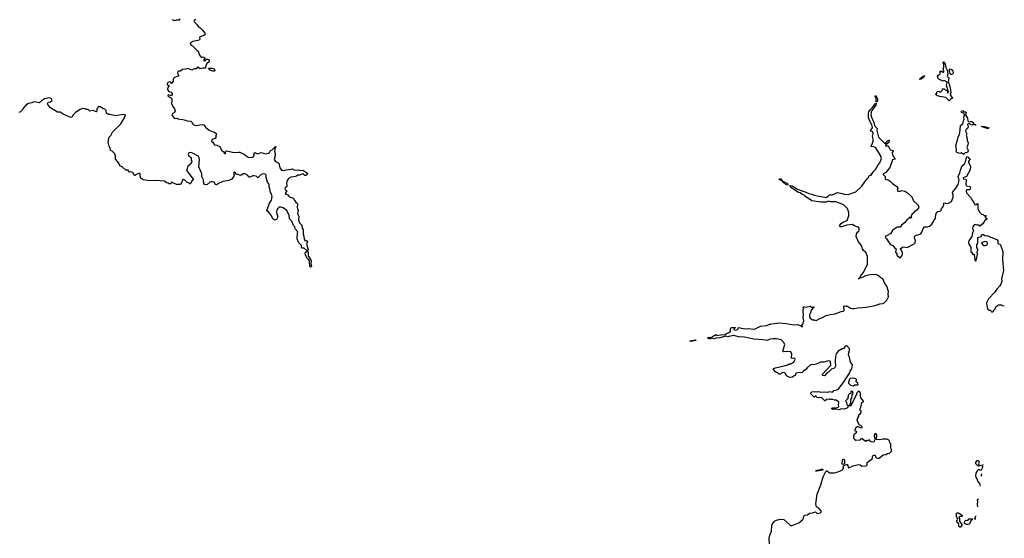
# Model space of a CAD drawing. Extents: x 2240384 to 2404287, y 351326 to 526670.
# Tile 111 of 256: x 2383388 to 2399891, y 394135 to 402831. Entities that reach past the tile are written whole.
import ezdxf

# ---------------------------------------------------------------- set-up
doc = ezdxf.new("R2010")
doc.units = 0

msp = doc.modelspace()

# ---------------------------------------------------------------- linework, layer by layer
at = {"layer": '0CON20XD'}
for points in [[(2385950, 402835), (2385965, 402820), (2385985, 402818), (2386015, 402830), (2386065, 402830), (2386080, 402845)], [(2386342, 402835), (2386313, 402815), (2386309, 402805), (2386314, 402795), (2386359, 402749), (2386379, 402719), (2386405, 402701), (2386450, 402655), (2386490, 402605), (2386497, 402585), (2386492, 402575), (2386472, 402565), (2386413, 402545), (2386404, 402535), (2386408, 402505), (2386400, 402495), (2386375, 402483), (2386290, 402465), (2386250, 402445), (2386248, 402425), (2386260, 402405), (2386285, 402392), (2386355, 402322), (2386380, 402305), (2386404, 402235), (2386425, 402207), (2386435, 402198), (2386465, 402207), (2386485, 402198), (2386490, 402185), (2386473, 402165), (2386475, 402140), (2386485, 402138), (2386500, 402145), (2386525, 402172), (2386565, 402158), (2386563, 402135), (2386545, 402110), (2386530, 402105), (2386507, 402055), (2386503, 402045), (2386510, 402025), (2386495, 402020)], [(2386495, 402020), (2386455, 402018), (2386415, 402007), (2386375, 402033), (2386367, 402033), (2386345, 402008), (2386315, 402009), (2386275, 401984), (2386205, 402013), (2386165, 401999), (2386115, 401996), (2386085, 401968), (2386052, 401965), (2386037, 401955), (2386034, 401935), (2386055, 401890), (2385972, 401855), (2385962, 401835), (2385962, 401798), (2385935, 401763), (2385925, 401762), (2385914, 401784), (2385898, 401788), (2385872, 401775), (2385858, 401755), (2385862, 401742), (2385890, 401725), (2385890, 401715), (2385873, 401695), (2385864, 401666), (2385869, 401649), (2385890, 401625), (2385925, 401618), (2385946, 401595), (2385944, 401575), (2385930, 401560), (2385915, 401557), (2385875, 401570), (2385869, 401555), (2385885, 401540), (2385918, 401528), (2385933, 401513), (2385940, 401485), (2385934, 401424), (2385953, 401375), (2385982, 401335), (2385992, 401305), (2385984, 401275), (2385946, 401254), (2385945, 401225), (2385985, 401174), (2386025, 401182), (2386045, 401168), (2386071, 401161), (2386125, 401157), (2386167, 401147), (2386195, 401132), (2386255, 401130), (2386275, 401110), (2386294, 401074), (2386335, 401057), (2386445, 401073), (2386475, 401067), (2386505, 401028), (2386565, 400977), (2386615, 400954), (2386655, 400946), (2386682, 400925), (2386688, 400915), (2386678, 400885), (2386677, 400853), (2386662, 400838), (2386615, 400823), (2386601, 400795), (2386627, 400777), (2386655, 400732), (2386695, 400728), (2386743, 400703), (2386775, 400630), (2386807, 400617), (2386815, 400600), (2386835, 400582), (2386840, 400585), (2386837, 400615), (2386855, 400634), (2386985, 400604), (2387055, 400611), (2387077, 400607), (2387155, 400569), (2387215, 400524), (2387245, 400518), (2387292, 400528), (2387305, 400538), (2387317, 400565), (2387318, 400585), (2387328, 400602), (2387375, 400583), (2387435, 400603), (2387515, 400582), (2387556, 400594), (2387573, 400605), (2387592, 400635), (2387620, 400650), (2387645, 400676), (2387664, 400686), (2387675, 400707), (2387680, 400705), (2387680, 400695), (2387670, 400685), (2387658, 400625), (2387672, 400585), (2387666, 400524), (2387652, 400485), (2387675, 400452), (2387732, 400425), (2387751, 400345), (2387775, 400308), (2387815, 400300), (2387855, 400314), (2387935, 400322), (2387955, 400330), (2387995, 400307), (2388055, 400312), (2388096, 400304), (2388136, 400306), (2388210, 400255), (2388206, 400235), (2388185, 400217), (2388165, 400219), (2388135, 400250), (2388125, 400240), (2388077, 400223), (2388048, 400222), (2388015, 400199), (2387932, 400188), (2387895, 400170), (2387864, 400116), (2387859, 400085), (2387868, 400055), (2387866, 400035), (2387838, 400012), (2387830, 399995), (2387842, 399975), (2387863, 399963), (2387840, 399915), (2387853, 399903), (2387882, 399895), (2387894, 399875), (2387911, 399861), (2387977, 399837), (2387995, 399797), (2388015, 399769), (2388038, 399755), (2388046, 399736), (2388040, 399685), (2388043, 399655), (2388053, 399635), (2388047, 399575), (2388064, 399535), (2388062, 399475), (2388080, 399425), (2388118, 399385), (2388120, 399335), (2388142, 399305), (2388137, 399235), (2388153, 399203), (2388155, 399148), (2388175, 399122), (2388196, 399126), (2388210, 399115), (2388193, 399065), (2388218, 398995), (2388221, 398975), (2388215, 398960), (2388205, 398957), (2388155, 398998), (2388122, 399002), (2388113, 399013), (2388110, 399045), (2388065, 399090), (2388040, 399155), (2388043, 399253), (2388050, 399275), (2388008, 399325), (2387998, 399355), (2387975, 399382), (2387949, 399455), (2387909, 399489), (2387905, 399548), (2387865, 399633), (2387805, 399674), (2387765, 399687), (2387735, 399687), (2387713, 399667), (2387698, 399642), (2387690, 399595), (2387696, 399575), (2387712, 399525), (2387690, 399480), (2387665, 399472), (2387632, 399492), (2387605, 399553), (2387573, 399585), (2387559, 399609), (2387533, 399623), (2387531, 399631), (2387576, 399755), (2387609, 399805), (2387618, 399865), (2387608, 399908), (2387592, 399935), (2387582, 399995), (2387567, 400027), (2387570, 400075), (2387544, 400104), (2387521, 400185), (2387521, 400225), (2387505, 400242), (2387475, 400248), (2387435, 400236), (2387385, 400187), (2387375, 400187), (2387352, 400205), (2387315, 400211), (2387295, 400210), (2387245, 400190), (2387233, 400193), (2387205, 400224), (2387165, 400244), (2387136, 400244), (2387095, 400220), (2387021, 400241), (2386995, 400272), (2386985, 400272), (2386973, 400255), (2386982, 400225), (2386977, 400205), (2386945, 400157), (2386895, 400133), (2386795, 400118), (2386770, 400105), (2386720, 400085), (2386700, 400065), (2386685, 400060), (2386672, 400065), (2386646, 400106), (2386615, 400113), (2386595, 400112), (2386576, 400104), (2386525, 400063), (2386487, 400067), (2386474, 400084), (2386467, 400145), (2386441, 400201), (2386440, 400245), (2386390, 400365), (2386400, 400485), (2386388, 400535), (2386285, 400592), (2386255, 400602), (2386225, 400600), (2386210, 400575), (2386224, 400544), (2386262, 400522), (2386260, 400475), (2386272, 400462), (2386272, 400445), (2386250, 400410), (2386205, 400372), (2386195, 400330), (2386183, 400315), (2386189, 400295), (2386298, 400155), (2386298, 400142), (2386285, 400140), (2386272, 400128), (2386258, 400092), (2386245, 400080), (2386235, 400080), (2386228, 400088), (2386190, 400105), (2386169, 400129), (2386135, 400152), (2386113, 400137), (2386108, 400105), (2386085, 400070), (2386015, 400070), (2385935, 400108), (2385919, 400081), (2385896, 400076), (2385875, 400092), (2385850, 400095), (2385815, 400122), (2385672, 400132), (2385557, 400127), (2385525, 400137), (2385463, 400143), (2385440, 400155), (2385420, 400175), (2385408, 400208), (2385410, 400245), (2385398, 400258), (2385343, 400237), (2385325, 400220), (2385315, 400220), (2385285, 400270), (2385245, 400282), (2385223, 400273), (2385215, 400280), (2385208, 400308), (2385165, 400310), (2385105, 400362), (2385065, 400380), (2385057, 400415), (2385035, 400450), (2384995, 400490), (2384994, 400544), (2384985, 400580), (2384936, 400626), (2384912, 400635), (2384908, 400645), (2384903, 400675), (2384885, 400710), (2384869, 400775), (2384885, 400862), (2384915, 400890), (2384946, 400944), (2384975, 400978), (2385085, 401082), (2385148, 401195), (2385160, 401235), (2385125, 401242), (2384995, 401220), (2384903, 401243), (2384875, 401242), (2384842, 401262), (2384835, 401310), (2384815, 401330), (2384783, 401343), (2384765, 401360), (2384755, 401360), (2384745, 401370), (2384725, 401370), (2384715, 401380), (2384702, 401368), (2384698, 401352), (2384680, 401335), (2384680, 401305), (2384688, 401295), (2384675, 401283), (2384615, 401308), (2384565, 401298), (2384535, 401322), (2384505, 401322), (2384485, 401338), (2384445, 401342), (2384400, 401325), (2384325, 401276), (2384291, 401239), (2384269, 401201), (2384245, 401193), (2384115, 401245), (2384065, 401281), (2384020, 401280), (2383906, 401355), (2383867, 401395), (2383853, 401425), (2383865, 401450), (2383905, 401452), (2383930, 401475), (2383915, 401510), (2383885, 401520), (2383805, 401502), (2383755, 401472), (2383733, 401447), (2383715, 401437), (2383665, 401450), (2383625, 401452), (2383590, 401435), (2383534, 401426), (2383492, 401398), (2383435, 401330), (2383430, 401315), (2383400, 401285), (2383375, 401272)], [(2386625, 401967), (2386582, 401985), (2386552, 402018), (2386615, 402016), (2386645, 402006), (2386657, 401985), (2386645, 401968), (2386625, 401967)], [(2398965, 401470), (2398910, 401525), (2398805, 401540), (2398797, 401547), (2398763, 401553), (2398742, 401575), (2398745, 401590), (2398758, 401592), (2398760, 401615), (2398772, 401628), (2398795, 401630), (2398805, 401620), (2398827, 401623), (2398850, 401645), (2398855, 401670), (2398885, 401670), (2398900, 401655), (2398933, 401643), (2398938, 401605), (2398945, 401598), (2398956, 401615), (2398922, 401735), (2398934, 401775), (2398931, 401781), (2398885, 401810), (2398858, 401798), (2398794, 401834), (2398783, 401845), (2398773, 401885), (2398781, 401899), (2398818, 401922), (2398820, 401935), (2398810, 401945), (2398810, 401955), (2398820, 401965), (2398837, 401967), (2398865, 401948), (2398875, 401950), (2398878, 401975), (2398869, 401999), (2398879, 402035), (2398878, 402078), (2398864, 402104), (2398865, 402118), (2398874, 402126), (2398900, 402085), (2398909, 402029), (2398933, 401985), (2398942, 401925), (2398934, 401884), (2398940, 401875), (2398958, 401868), (2398962, 401855), (2398949, 401785), (2398964, 401764), (2398986, 401686), (2398994, 401605), (2398986, 401565), (2399025, 401520), (2399026, 401514), (2399018, 401512), (2398992, 401498), (2398975, 401473), (2398965, 401470)], [(2398475, 401830), (2398470, 401835), (2398492, 401858), (2398535, 401886), (2398558, 401888), (2398548, 401882), (2398535, 401861), (2398495, 401833), (2398475, 401830)], [(2398995, 401910), (2398983, 401923), (2398980, 401955), (2398966, 401985), (2398985, 402006), (2399007, 401995), (2399027, 401967), (2399032, 401945), (2399030, 401925), (2399005, 401912), (2398995, 401910)], [(2397755, 401450), (2397746, 401456), (2397742, 401522), (2397728, 401545), (2397728, 401555), (2397735, 401558), (2397768, 401505), (2397767, 401475), (2397755, 401450)], [(2396236, 397736), (2396365, 397717), (2396429, 397719), (2396478, 397698), (2396495, 397680), (2396505, 397680), (2396508, 397695), (2396500, 397705), (2396515, 397730), (2396529, 397775), (2396518, 397845), (2396527, 397885), (2396517, 397925), (2396520, 397965), (2396529, 397985), (2396518, 398012), (2396525, 398022), (2396565, 398008), (2396635, 398029), (2396646, 398026), (2396655, 398012), (2396698, 398018), (2396699, 398005), (2396675, 397988), (2396654, 397955), (2396642, 397915), (2396626, 397884), (2396624, 397854), (2396635, 397828), (2396675, 397800), (2396705, 397800), (2396715, 397790), (2396735, 397788), (2396798, 397822), (2396835, 397832), (2396905, 397871), (2396975, 397887), (2397055, 397896), (2397155, 397936), (2397195, 397944), (2397207, 397955), (2397203, 398025), (2397210, 398035), (2397235, 398027), (2397265, 398026), (2397315, 397992), (2397335, 397986), (2397377, 397987), (2397435, 398002), (2397575, 398009), (2397725, 398037), (2397805, 398067), (2397856, 398074), (2397880, 398085), (2397923, 398127), (2397948, 398185), (2397943, 398235), (2397948, 398275), (2397920, 398365), (2397895, 398398), (2397855, 398483), (2397821, 398501), (2397768, 398545), (2397735, 398556), (2397645, 398552), (2397564, 398536), (2397495, 398500), (2397472, 398498), (2397458, 398492), (2397455, 398484), (2397443, 398485), (2397468, 398502), (2397480, 398530), (2397528, 398585), (2397596, 398725), (2397598, 398858), (2397568, 398925), (2397531, 398961), (2397515, 398987), (2397496, 399045), (2397446, 399106), (2397406, 399195), (2397412, 399238), (2397437, 399273), (2397455, 399282), (2397461, 399305), (2397459, 399335), (2397445, 399353), (2397385, 399370), (2397345, 399397), (2397252, 399385), (2397165, 399355), (2397147, 399357), (2397128, 399368), (2397132, 399385), (2397155, 399416), (2397198, 399442), (2397258, 399465), (2397286, 399545), (2397286, 399585), (2397276, 399635), (2397252, 399675), (2397215, 399714), (2397175, 399739), (2397065, 399777), (2396985, 399779), (2396945, 399786), (2396905, 399773), (2396815, 399771), (2396664, 399794), (2396610, 399830), (2396562, 399862), (2396546, 399885), (2396505, 399901), (2396471, 399925), (2396444, 399934), (2396345, 399995), (2396306, 400025), (2396297, 400043), (2396302, 400048), (2396335, 400043), (2396425, 399990), (2396513, 399953), (2396555, 399945), (2396615, 399914), (2396665, 399905), (2396705, 399888), (2396905, 399851), (2396946, 399875), (2396968, 399902), (2396984, 399894), (2397005, 399894), (2397095, 399932), (2397176, 399916), (2397205, 399903), (2397275, 399898), (2397405, 399942), (2397505, 400038), (2397556, 400114), (2397585, 400158), (2397614, 400186), (2397624, 400216), (2397668, 400232), (2397662, 400245), (2397675, 400250), (2397705, 400293), (2397733, 400317), (2397777, 400395), (2397805, 400429), (2397830, 400505), (2397815, 400552), (2397735, 400682), (2397705, 400700), (2397652, 400705), (2397677, 400745), (2397692, 400795), (2397692, 400835), (2397682, 400875), (2397695, 400925), (2397685, 400948), (2397652, 400962), (2397646, 400975), (2397681, 401015), (2397680, 401025), (2397670, 401065), (2397631, 401141), (2397613, 401193), (2397617, 401263), (2397623, 401287), (2397643, 401317), (2397678, 401352), (2397725, 401418), (2397735, 401428), (2397745, 401430), (2397746, 401426), (2397738, 401395), (2397672, 401308), (2397658, 401282), (2397654, 401235), (2397663, 401195), (2397704, 401105), (2397714, 401055), (2397758, 401005), (2397755, 400970), (2397785, 400860), (2397882, 400762), (2397908, 400762), (2397935, 400802), (2397955, 400813), (2397959, 400809), (2397956, 400774), (2397902, 400728), (2397902, 400715), (2397940, 400715), (2397958, 400695), (2397978, 400648), (2398028, 400635), (2398028, 400625), (2398014, 400606), (2398016, 400566), (2398038, 400528), (2398059, 400505), (2398055, 400494), (2398019, 400481), (2397972, 400355), (2397904, 400266), (2397865, 400248), (2397862, 400235), (2397895, 400200), (2397892, 400165), (2397898, 400158), (2397915, 400150), (2397945, 400148), (2397978, 400125), (2398018, 400085), (2398090, 400035), (2398106, 400006), (2398098, 399975), (2398104, 399955), (2398125, 399950), (2398175, 399968), (2398225, 399958), (2398270, 399930), (2398340, 399860), (2398371, 399795), (2398435, 399732), (2398456, 399695), (2398452, 399675), (2398425, 399635), (2398382, 399608), (2398378, 399595), (2398343, 399567), (2398330, 399535), (2398337, 399515), (2398330, 399505), (2398322, 399505), (2398315, 399518), (2398295, 399512), (2398285, 399492), (2398265, 399482), (2398238, 399455), (2398218, 399425), (2398167, 399383), (2398146, 399354), (2398095, 399350), (2398045, 399319), (2398019, 399295), (2397985, 399242), (2397960, 399235), (2397948, 399222), (2397896, 399194), (2397897, 399175), (2397917, 399155), (2397975, 399070), (2397992, 399055), (2398025, 399043), (2398064, 398994), (2398078, 398988), (2398070, 398935), (2398090, 398915), (2398092, 398885), (2398135, 398842), (2398145, 398840), (2398175, 398870), (2398187, 398895), (2398182, 398925), (2398158, 398978), (2398150, 398985), (2398150, 398995), (2398195, 399020), (2398265, 399013), (2398380, 399070), (2398395, 399090), (2398402, 399125), (2398388, 399175), (2398388, 399195), (2398405, 399212), (2398475, 399233), (2398492, 399248), (2398510, 399270), (2398532, 399328), (2398555, 399358), (2398605, 399358), (2398635, 399370), (2398675, 399403), (2398738, 399502), (2398743, 399565), (2398762, 399605), (2398775, 399617), (2398827, 399625), (2398839, 399661), (2398874, 399706), (2398879, 399725), (2398871, 399745), (2398876, 399754), (2398895, 399758), (2398915, 399750), (2398955, 399752), (2399005, 399780), (2399036, 399855), (2399034, 399895), (2399023, 399925), (2399026, 399945), (2399077, 400003), (2399120, 400070), (2399133, 400135), (2399119, 400205), (2399147, 400255), (2399154, 400305), (2399167, 400337), (2399181, 400375), (2399222, 400415), (2399241, 400449), (2399250, 400495), (2399265, 400532), (2399279, 400539), (2399293, 400515), (2399317, 400495), (2399293, 400455), (2399289, 400435), (2399326, 400376), (2399319, 400315), (2399257, 400203), (2399203, 400177), (2399200, 400165), (2399244, 400154), (2399254, 400144), (2399248, 400065), (2399255, 400046), (2399316, 400036), (2399326, 400025), (2399312, 399978), (2399265, 399978), (2399255, 399970), (2399251, 399955), (2399260, 399925), (2399327, 399855), (2399345, 399808), (2399368, 399785), (2399395, 399732), (2399415, 399728), (2399443, 399747), (2399450, 399745), (2399447, 399665), (2399475, 399603), (2399509, 399569), (2399535, 399564), (2399555, 399550), (2399575, 399550), (2399590, 399535), (2399572, 399528), (2399570, 399515), (2399595, 399502), (2399600, 399495), (2399597, 399485), (2399567, 399465), (2399533, 399407), (2399501, 399389), (2399485, 399370), (2399457, 399387), (2399435, 399388), (2399405, 399399), (2399385, 399392), (2399365, 399360), (2399360, 399335), (2399377, 399293), (2399357, 399255), (2399344, 399196), (2399298, 399125), (2399293, 399093), (2399298, 399068), (2399328, 399015), (2399332, 398945), (2399350, 398925), (2399350, 398905), (2399362, 398892), (2399375, 398900), (2399387, 398897), (2399395, 398800), (2399405, 398788), (2399422, 398795), (2399440, 398895), (2399438, 398945), (2399450, 398965), (2399448, 398985), (2399430, 399005), (2399433, 399057), (2399450, 399085), (2399448, 399165), (2399458, 399182), (2399507, 399193), (2399508, 399215), (2399515, 399228), (2399545, 399227), (2399565, 399210), (2399609, 399209), (2399768, 399145), (2399782, 399125), (2399783, 399083), (2399793, 399073), (2399815, 399068), (2399827, 399055), (2399864, 398945), (2399859, 398805), (2399879, 398625), (2399844, 398486), (2399847, 398447), (2399832, 398398), (2399815, 398370), (2399765, 398310), (2399735, 398260), (2399625, 398150), (2399592, 398085), (2399590, 398065), (2399600, 398045), (2399612, 397982), (2399635, 397960), (2399655, 397960), (2399670, 397945), (2399675, 397930), (2399695, 397930), (2399710, 397945), (2399710, 397955), (2399740, 397985), (2399750, 398015), (2399775, 398040), (2399793, 398047), (2399845, 398050), (2399855, 398040), (2399891, 398033)], [(2399205, 400572), (2399175, 400597), (2399145, 400588), (2399095, 400604), (2399084, 400624), (2399090, 400655), (2399080, 400715), (2399109, 400815), (2399112, 400835), (2399108, 400845), (2399139, 400905), (2399153, 400985), (2399158, 401055), (2399194, 401086), (2399205, 401132), (2399221, 401165), (2399210, 401195), (2399223, 401225), (2399222, 401242), (2399204, 401264), (2399175, 401277), (2399169, 401285), (2399172, 401298), (2399195, 401306), (2399215, 401287), (2399247, 401285), (2399250, 401275), (2399242, 401235), (2399275, 401180), (2399278, 401135), (2399285, 401128), (2399305, 401120), (2399325, 401126), (2399345, 401124), (2399365, 401109), (2399380, 401080), (2399401, 401075), (2399412, 401065), (2399395, 401062), (2399375, 401072), (2399345, 401061), (2399295, 401090), (2399273, 401077), (2399286, 401035), (2399272, 401005), (2399246, 400984), (2399243, 400963), (2399262, 400918), (2399252, 400895), (2399268, 400835), (2399268, 400805), (2399287, 400765), (2399282, 400735), (2399263, 400685), (2399282, 400655), (2399284, 400636), (2399274, 400606), (2399235, 400599), (2399205, 400572)], [(2399605, 401006), (2399535, 401026), (2399514, 401035), (2399512, 401045), (2399555, 401041), (2399615, 401021), (2399630, 401015), (2399625, 401008), (2399605, 401006)], [(2396245, 400057), (2396233, 400063), (2396185, 400104), (2396174, 400124), (2396124, 400145), (2396117, 400155), (2396122, 400165), (2396145, 400162), (2396168, 400128), (2396255, 400085), (2396265, 400075), (2396265, 400062), (2396245, 400057)], [(2399545, 399046), (2399574, 399046), (2399585, 399052), (2399605, 399062), (2399612, 399075), (2399612, 399085), (2399596, 399106), (2399565, 399113), (2399523, 399097), (2399510, 399085), (2399530, 399055), (2399545, 399046)], [(2388265, 398681), (2388251, 398695), (2388247, 398785), (2388233, 398805), (2388205, 398828), (2388182, 398872), (2388174, 398904), (2388180, 398930), (2388205, 398950), (2388223, 398925), (2388223, 398863), (2388254, 398825), (2388271, 398785), (2388270, 398745), (2388279, 398695), (2388265, 398681)], [(2395953, 394045), (2395950, 394135), (2395960, 394185), (2395988, 394255), (2395996, 394355), (2396010, 394385), (2396038, 394422), (2396075, 394441), (2396136, 394456), (2396195, 394450), (2396295, 394360), (2396315, 394350), (2396335, 394349), (2396448, 394392), (2396517, 394455), (2396533, 394507), (2396545, 394521), (2396595, 394528), (2396625, 394558), (2396675, 394561), (2396725, 394580), (2396755, 394550), (2396810, 394565), (2396820, 394575), (2396820, 394595), (2396785, 394638), (2396742, 394662), (2396734, 394715), (2396757, 394873), (2396816, 395034), (2396853, 395167), (2396905, 395267), (2396915, 395268), (2396965, 395231), (2397047, 395233), (2397085, 395243), (2397144, 395266), (2397185, 395291), (2397198, 395315), (2397191, 395345), (2397195, 395352), (2397245, 395370), (2397255, 395370), (2397268, 395355), (2397275, 395320), (2397285, 395318), (2397355, 395348), (2397445, 395370), (2397475, 395367), (2397505, 395343), (2397575, 395350), (2397593, 395367), (2397594, 395406), (2397680, 395475), (2397683, 395507), (2397695, 395530), (2397725, 395530), (2397733, 395503), (2397750, 395485), (2397765, 395478), (2397795, 395478), (2397863, 395537), (2397905, 395540), (2397933, 395557), (2397965, 395560), (2397998, 395595), (2397998, 395625), (2397990, 395645), (2397990, 395705), (2397987, 395717), (2397970, 395735), (2397968, 395768), (2397948, 395788), (2397935, 395790), (2397925, 395800), (2397855, 395800), (2397805, 395788), (2397755, 395790), (2397750, 395795), (2397752, 395862), (2397735, 395890), (2397720, 395885), (2397712, 395865), (2397710, 395845), (2397722, 395815), (2397722, 395788), (2397706, 395754), (2397695, 395748), (2397665, 395750), (2397655, 395760), (2397645, 395760), (2397635, 395780), (2397615, 395780), (2397605, 395772), (2397593, 395777), (2397565, 395760), (2397505, 395810), (2397495, 395800), (2397482, 395798), (2397467, 395783), (2397405, 395773), (2397382, 395792), (2397369, 395815), (2397370, 395855), (2397381, 395889), (2397417, 395915), (2397415, 395928), (2397392, 395932), (2397394, 395956), (2397409, 396001), (2397425, 396012), (2397442, 396012), (2397485, 395989), (2397507, 395995), (2397507, 396005), (2397487, 396025), (2397458, 396038), (2397450, 396050), (2397426, 396115), (2397436, 396154), (2397452, 396185), (2397450, 396205), (2397475, 396220), (2397490, 396245), (2397492, 396272), (2397470, 396285), (2397473, 396305), (2397486, 396334), (2397505, 396410), (2397530, 396425), (2397530, 396435), (2397488, 396488), (2397480, 396525), (2397480, 396565), (2397470, 396590), (2397445, 396602), (2397421, 396575), (2397409, 396535), (2397315, 396353), (2397305, 396348), (2397294, 396366), (2397316, 396404), (2397318, 396462), (2397337, 396485), (2397342, 396538), (2397357, 396565), (2397348, 396598), (2397325, 396600), (2397320, 396595), (2397318, 396562), (2397295, 396560), (2397273, 396537), (2397268, 396472), (2397252, 396468), (2397248, 396452), (2397230, 396435), (2397247, 396417), (2397252, 396372), (2397266, 396366), (2397272, 396355), (2397263, 396325), (2397215, 396300), (2397163, 396307), (2397115, 396291), (2397069, 396299), (2397016, 396296), (2397000, 396305), (2397002, 396315), (2397016, 396324), (2397075, 396324), (2397108, 396332), (2397120, 396345), (2397110, 396375), (2397118, 396415), (2397075, 396450), (2397045, 396450), (2397015, 396462), (2396985, 396460), (2396975, 396470), (2396965, 396470), (2396955, 396460), (2396913, 396467), (2396900, 396455), (2396895, 396440), (2396885, 396442), (2396825, 396498), (2396785, 396493), (2396748, 396498), (2396735, 396518), (2396723, 396517), (2396705, 396500), (2396650, 396555), (2396648, 396575), (2396665, 396589), (2396705, 396596), (2396745, 396590), (2396775, 396597), (2396815, 396587), (2396885, 396592), (2396934, 396586), (2396965, 396594), (2397005, 396587), (2397018, 396592), (2397034, 396616), (2397085, 396626), (2397115, 396646), (2397206, 396764), (2397296, 396904), (2397306, 396935), (2397336, 396975), (2397346, 397046), (2397315, 397090), (2397297, 397175), (2397282, 397205), (2397282, 397225), (2397296, 397285), (2397296, 397315), (2397265, 397352), (2397245, 397360), (2397222, 397355), (2397195, 397312), (2397175, 397312), (2397105, 397273), (2397075, 397228), (2397064, 397185), (2397057, 397105), (2397062, 397025), (2397057, 397003), (2397035, 396980), (2396995, 396972), (2396942, 396918), (2396918, 396905), (2396875, 396857), (2396848, 396865), (2396840, 396875), (2396842, 396885), (2396985, 397038), (2396980, 397095), (2396970, 397105), (2396945, 397110), (2396865, 397090), (2396812, 397088), (2396765, 397064), (2396713, 397047), (2396645, 397046), (2396585, 396996), (2396565, 396964), (2396523, 396937), (2396495, 396908), (2396453, 396913), (2396404, 396906), (2396393, 396895), (2396390, 396870), (2396368, 396862), (2396340, 396835), (2396295, 396832), (2396241, 396861), (2396225, 396900), (2396215, 396907), (2396167, 396913), (2396154, 396906), (2396142, 396888), (2396108, 396888), (2396095, 396910), (2396073, 396913), (2396054, 396924), (2396022, 396965), (2396025, 396980), (2396054, 396996), (2396200, 397025), (2396256, 397044), (2396285, 397062), (2396315, 397059), (2396362, 397095), (2396383, 397135), (2396379, 397149), (2396365, 397158), (2396335, 397152), (2396325, 397160), (2396327, 397225), (2396315, 397260), (2396265, 397268), (2396195, 397262), (2396180, 397275), (2396210, 397385), (2396190, 397425), (2396149, 397465), (2396075, 397479), (2396019, 397481), (2395965, 397474), (2395915, 397450), (2395845, 397464), (2395692, 397472), (2395535, 397506), (2395435, 397514), (2395355, 397533), (2395273, 397517), (2395255, 397512), (2395224, 397526), (2395125, 397494), (2395055, 397492), (2395022, 397482), (2394985, 397490), (2394969, 397481), (2394945, 397477), (2394923, 397483), (2394921, 397495), (2394947, 397507), (2394985, 397502), (2395001, 397519), (2395055, 397551), (2395075, 397538), (2395132, 397548), (2395215, 397551), (2395235, 397570), (2395272, 397585), (2395300, 397605), (2395300, 397645), (2395315, 397667), (2395378, 397668), (2395382, 397665), (2395358, 397645), (2395358, 397635), (2395385, 397624), (2395420, 397635), (2395430, 397645), (2395430, 397665), (2395445, 397670), (2395478, 397658), (2395545, 397650), (2395601, 397651), (2395685, 397639), (2395718, 397645), (2395805, 397690), (2395908, 397702), (2395955, 397727), (2395975, 397723), (2395995, 397731), (2396115, 397749), (2396236, 397736)], [(2394645, 397437), (2394622, 397445), (2394715, 397462), (2394725, 397454), (2394685, 397445), (2394645, 397437)], [(2397365, 396694), (2397385, 396710), (2397434, 396706), (2397442, 396715), (2397436, 396735), (2397408, 396758), (2397411, 396795), (2397400, 396810), (2397385, 396816), (2397345, 396822), (2397310, 396815), (2397298, 396802), (2397280, 396755), (2397280, 396735), (2397311, 396701), (2397365, 396694)], [(2397195, 395370), (2397175, 395380), (2397171, 395395), (2397178, 395442), (2397185, 395460), (2397195, 395462), (2397210, 395440), (2397214, 395415), (2397211, 395385), (2397195, 395370)], [(2399463, 395347), (2399445, 395350), (2399415, 395383), (2399412, 395405), (2399435, 395441), (2399455, 395439), (2399469, 395425), (2399460, 395380), (2399475, 395360), (2399490, 395355), (2399485, 395352), (2399463, 395347)], [(2396725, 395264), (2396743, 395267), (2396747, 395275), (2396795, 395282), (2396825, 395297), (2396846, 395296), (2396853, 395285), (2396845, 395275), (2396785, 395264), (2396725, 395264)], [(2399535, 395368), (2399510, 395355), (2399527, 395337), (2399528, 395325), (2399505, 395280), (2399495, 395270), (2399465, 395288), (2399445, 395282), (2399411, 395225), (2399408, 395185), (2399445, 395088), (2399476, 395056), (2399485, 395010), (2399487, 395007)], [(2399514, 395213), (2399503, 395205), (2399503, 395185), (2399510, 395180)], [(2399458, 394790), (2399436, 394775), (2399444, 394745), (2399434, 394705), (2399439, 394665), (2399441, 394661)], [(2399143, 394323), (2399130, 394335), (2399130, 394375), (2399119, 394389), (2399094, 394404), (2399088, 394415), (2399110, 394455), (2399087, 394497), (2399092, 394525), (2399090, 394555), (2399108, 394562), (2399125, 394560), (2399175, 394530), (2399187, 394515), (2399185, 394502), (2399175, 394498), (2399148, 394502), (2399130, 394485), (2399138, 394465), (2399138, 394425), (2399180, 394365), (2399180, 394355), (2399155, 394323), (2399143, 394323)], [(2399285, 394364), (2399260, 394365), (2399224, 394384), (2399224, 394405), (2399235, 394430), (2399245, 394440), (2399277, 394433), (2399295, 394460), (2399354, 394464), (2399362, 394455), (2399332, 394428), (2399310, 394375), (2399285, 394364)], [(2399419, 394503), (2399408, 394502), (2399393, 394463), (2399414, 394462)]]:
    msp.add_lwpolyline(points, dxfattribs=at)

doc.saveas('drawing.dxf')
